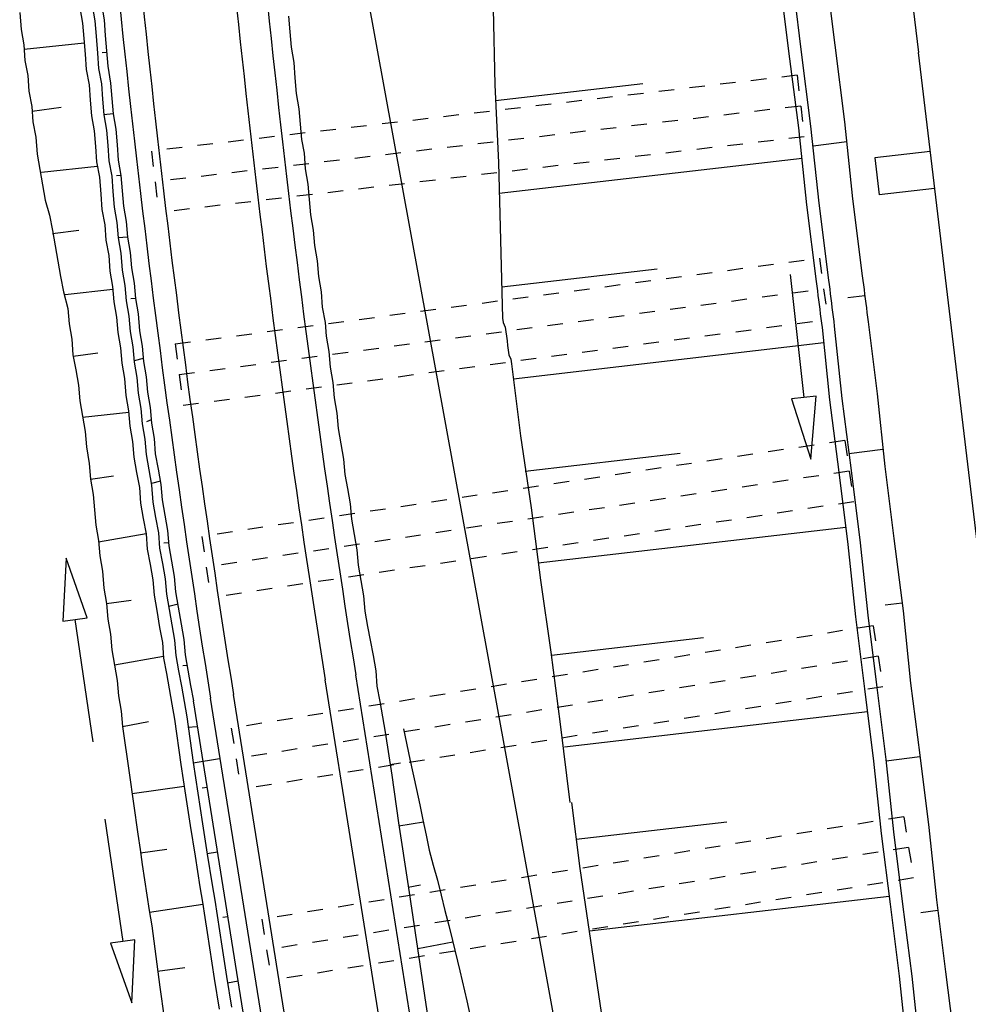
# Model space of a CAD drawing. Extents: x 447693 to 448165, y 439527 to 440695.
# Tile 48 of 88: x 447861 to 447891, y 439977 to 440009. Entities that reach past the tile are written whole.
import ezdxf

# ---------------------------------------------------------------- set-up
doc = ezdxf.new("R2010")
doc.units = 0
doc.header["$LTSCALE"] = 2
doc.header["$MEASUREMENT"] = 0
for name, pattern in [('ACAD_ISO05W100', [0.5, 0.25, -0.25]), ('AUSGEZOGEN', [0]), ('PUNKTX2', [0.5, 0.25, -0.25])]:
    doc.linetypes.add(name, pattern=pattern)
for name, color, linetype in [('209-GRENZL-BAB', 7, 'AUSGEZOGEN'), ('DB-GRABEN', 15, 'AUSGEZOGEN'), ('DB-HZV-Stützscheiben', 15, 'CONTINUOUS'), ('DB-Ingenieurbauwerke', 15, 'CONTINUOUS'), ('DB-Wegboeschungen', 15, 'CONTINUOUS'), ('DB-Wege', 15, 'CONTINUOUS'), ('FBRTOP', 250, 'AUSGEZOGEN')]:
    doc.layers.add(name, color=color, linetype=linetype)

msp = doc.modelspace()

# ---------------------------------------------------------------- linework, layer by layer
at = {"layer": '209-GRENZL-BAB', "flags": 128}
msp.add_lwpolyline([(447870.3143789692, 440019.1121754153), (447880.1255786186, 439965.3378377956)], dxfattribs=at)
at = {"layer": 'DB-GRABEN', "linetype": 'Continuous'}
for p, q in [((447885.297593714, 440010.5689909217), (447885.6108697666, 440008.0886971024)), ((447885.6944308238, 440010.6191138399), (447886.0077068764, 440008.1388200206)), ((447886.7857661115, 440010.7569560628), (447887.0990421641, 440008.2766622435)), ((447876.0646352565, 440009.4531816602), (447876.1236189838, 440006.9911775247)), ((447885.6108697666, 440008.0886971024), (447885.9241458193, 440005.6084032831)), ((447886.0077068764, 440008.1388200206), (447886.320982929, 440005.6585262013)), ((447887.0990421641, 440008.2766622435), (447887.4123182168, 440005.7963684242)), ((447876.1366563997, 440006.488859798), (447880.9050827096, 440007.0407324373)), ((447876.1236189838, 440006.9911775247), (447876.2384665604, 440004.4858209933)), ((447887.4123182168, 440005.7963684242), (447887.6759774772, 440003.3098077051)), ((447885.9241458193, 440005.6084032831), (447886.1878050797, 440003.121842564)), ((447886.320982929, 440005.6585262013), (447886.5846610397, 440003.171967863)), ((447887.4937731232, 440005.1514672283), (447886.4024378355, 440005.0136250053)), ((447876.2384665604, 440004.4858209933), (447876.3037171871, 440001.9742000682)), ((447886.0494591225, 440004.6162629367), (447876.2645613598, 440003.4811870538)), ((447887.6759774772, 440003.3098077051), (447887.9892535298, 440000.8295138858)), ((447886.1878050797, 440003.121842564), (447886.5010811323, 440000.6415487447)), ((447886.5846610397, 440003.171967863), (447886.8979370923, 440000.6916740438)), ((447876.3037171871, 440001.9742000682), (447876.3689489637, 439999.4625767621)), ((447876.3428494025, 440000.467248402), (447881.3593209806, 440001.0504506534)), ((447885.6631423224, 440000.8681193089), (447886.1053824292, 439996.8926417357)), ((447886.8979370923, 440000.6916740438), (447886.9167329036, 440000.5428623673)), ((447887.9892535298, 440000.8295138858), (447888.0080493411, 440000.6807022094)), ((447888.0080493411, 440000.6807022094), (447888.0268499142, 440000.5318528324)), ((447886.5010811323, 440000.6415487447), (447886.5198769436, 440000.4927370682)), ((447886.5198769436, 440000.4927370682), (447886.5386775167, 440000.3438876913)), ((447886.5386775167, 440000.3438876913), (447886.557473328, 440000.1950760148)), ((447886.9167329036, 440000.5428623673), (447886.9355334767, 440000.3940129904)), ((447886.9355334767, 440000.3940129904), (447886.954329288, 440000.2452013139)), ((447888.0268499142, 440000.5318528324), (447888.0456457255, 440000.383041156)), ((447888.0456457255, 440000.383041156), (447888.0644415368, 440000.2342294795)), ((447886.557473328, 440000.1950760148), (447886.5762691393, 440000.0462643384)), ((447886.5762691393, 440000.0462643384), (447886.5950649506, 439999.8974526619)), ((447886.954329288, 440000.2452013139), (447886.9731250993, 440000.0963896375)), ((447886.9731250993, 440000.0963896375), (447886.9919209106, 439999.947577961)), ((447888.0707084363, 440000.1846126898), (447887.5250407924, 440000.1156915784)), ((447888.0644415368, 440000.2342294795), (447888.0832373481, 440000.0854178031)), ((447888.0832373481, 440000.0854178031), (447888.1020331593, 439999.9366061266)), ((447886.5950649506, 439999.8974526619), (447886.6138607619, 439999.7486409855)), ((447886.6138607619, 439999.7486409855), (447886.6326565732, 439999.599829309)), ((447886.9919209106, 439999.947577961), (447887.0107167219, 439999.7987662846)), ((447887.0107167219, 439999.7987662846), (447887.0295125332, 439999.6499546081)), ((447888.1020331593, 439999.9366061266), (447888.1208289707, 439999.7877944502)), ((447888.1208289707, 439999.7877944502), (447888.1396295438, 439999.6389450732)), ((447876.3689489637, 439999.4625767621), (447876.387744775, 439999.3137650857)), ((447886.6326565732, 439999.599829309), (447886.6514571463, 439999.4509799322)), ((447886.6514571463, 439999.4509799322), (447886.6702528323, 439999.3021692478)), ((447887.0295125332, 439999.6499546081), (447887.0483131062, 439999.5011052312)), ((447887.0483131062, 439999.5011052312), (447887.0671087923, 439999.3522945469)), ((447888.1396295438, 439999.6389450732), (447888.1584252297, 439999.4901343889)), ((447888.1584252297, 439999.4901343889), (447888.1772210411, 439999.3413227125)), ((447876.387744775, 439999.3137650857), (447876.4561563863, 439999.1712201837)), ((447876.4561563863, 439999.1712201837), (447876.4749521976, 439999.0224085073)), ((447886.6702528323, 439999.3021692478), (447886.6890486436, 439999.1533575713)), ((447886.6890486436, 439999.1533575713), (447886.9339319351, 439996.8156110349)), ((447887.0671087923, 439999.3522945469), (447887.0859046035, 439999.2034828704)), ((447887.0859046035, 439999.2034828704), (447887.3307690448, 439996.8657339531)), ((447888.1772210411, 439999.3413227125), (447888.4717012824, 439997.0098405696)), ((447876.4749521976, 439999.0224085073), (447876.4937527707, 439998.8735591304)), ((447876.4937527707, 439998.8735591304), (447876.512548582, 439998.7247474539)), ((447876.512548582, 439998.7247474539), (447876.531344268, 439998.5759367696)), ((447876.531344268, 439998.5759367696), (447876.5501400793, 439998.4271250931)), ((447876.5501400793, 439998.4271250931), (447876.5689358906, 439998.2783134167)), ((447886.7517029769, 439998.6573057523), (447876.7187845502, 439997.4908650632)), ((447876.5689358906, 439998.2783134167), (447876.6373296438, 439998.1357662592)), ((447876.6373296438, 439998.1357662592), (447876.6561254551, 439997.9869545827)), ((447876.6561254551, 439997.9869545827), (447876.9506056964, 439995.6554724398)), ((447886.1053824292, 439996.8926417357), (447885.7078346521, 439996.8484177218)), ((447885.7078346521, 439996.8484177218), (447886.3265024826, 439994.904902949)), ((447886.5029302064, 439996.9368657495), (447886.1053824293, 439996.8926417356)), ((447886.3265024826, 439994.904902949), (447886.5029302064, 439996.9368657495)), ((447887.3307690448, 439996.8657339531), (447887.6252494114, 439994.5342508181)), ((447888.4717012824, 439997.0098405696), (447888.7165846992, 439994.6720930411)), ((447886.9339319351, 439996.8156110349), (447887.2284123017, 439994.4841278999)), ((447876.9506056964, 439995.6554724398), (447877.2947027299, 439993.3302571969)), ((447877.0947148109, 439994.514520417), (447882.1111863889, 439995.0977226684)), ((447888.6476635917, 439995.2177606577), (447887.5563283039, 439995.0799184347)), ((447888.7165846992, 439994.6720930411), (447889.0110601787, 439992.3406485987)), ((447887.2284123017, 439994.4841278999), (447887.5228877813, 439992.1526834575)), ((447887.6252494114, 439994.5342508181), (447887.919724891, 439992.2028063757)), ((447877.2947027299, 439993.3302571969), (447877.5891829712, 439990.998775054)), ((447887.4539714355, 439992.6983133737), (447877.5202618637, 439991.5444426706)), ((447887.5228877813, 439992.1526834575), (447887.7677512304, 439989.8149344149)), ((447887.919724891, 439992.2028063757), (447888.1646071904, 439989.8650597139)), ((447889.0110601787, 439992.3406485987), (447889.30554042, 439990.0091664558)), ((447877.5891829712, 439990.998775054), (447877.9332601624, 439988.6735573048)), ((447889.2742156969, 439990.2571730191), (447888.7285480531, 439990.1882519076)), ((447888.1646071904, 439989.8650597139), (447888.4590874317, 439987.5335775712)), ((447889.30554042, 439990.0091664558), (447889.5504038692, 439987.6714174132)), ((447887.7677512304, 439989.8149344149), (447888.0622314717, 439987.483452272)), ((447877.9457891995, 439988.5743614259), (447882.8630469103, 439989.1450333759)), ((447877.9332601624, 439988.6735573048), (447878.227740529, 439986.3420741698)), ((447889.5504038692, 439987.6714174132), (447889.8448841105, 439985.3399352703)), ((447888.0622314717, 439987.483452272), (447888.3567117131, 439985.1519701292)), ((447888.4590874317, 439987.5335775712), (447888.753567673, 439985.2020954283)), ((447888.1562151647, 439986.7393571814), (447878.3713362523, 439985.6042836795)), ((447878.227740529, 439986.3420741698), (447878.5472785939, 439983.8122022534)), ((447888.3567117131, 439985.1519701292), (447888.6015940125, 439982.8142234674)), ((447888.753567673, 439985.2020954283), (447888.9984311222, 439982.8643463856)), ((447889.85115101, 439985.2903184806), (447888.7598345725, 439985.1524786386)), ((447889.8448841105, 439985.3399352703), (447890.1393643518, 439983.0084531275)), ((447878.5968953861, 439983.8184691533), (447878.866313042, 439981.6854144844)), ((447878.7472714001, 439982.6279003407), (447883.6149075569, 439983.1923430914)), ((447888.9984311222, 439982.8643463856), (447889.2929113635, 439980.5328642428)), ((447890.1393643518, 439983.0084531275), (447890.3842466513, 439980.6707064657)), ((447888.6015940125, 439982.8142234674), (447888.8898073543, 439980.5323581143)), ((447878.866313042, 439981.6854144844), (447879.2103902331, 439979.3601967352)), ((447888.8584778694, 439980.7804023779), (447879.1727986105, 439979.6578200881)), ((447890.3842466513, 439980.6707064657), (447890.6787221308, 439978.3392620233)), ((447888.8898073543, 439980.5323581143), (447889.1842875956, 439978.2008759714)), ((447889.2929113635, 439980.5328642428), (447889.587386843, 439978.2014198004)), ((447890.4281051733, 439980.3234663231), (447889.8824375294, 439980.2545452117)), ((447879.2103902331, 439979.3601967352), (447879.5544684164, 439977.0349791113)), ((447889.1842875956, 439978.2008759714), (447889.4291521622, 439975.863126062)), ((447889.587386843, 439978.2014198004), (447889.8322701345, 439975.8636732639)), ((447890.6787221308, 439978.3392620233), (447890.9732023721, 439976.0077798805))]:
    msp.add_line(p, q, dxfattribs=at)
at = {"layer": 'DB-HZV-Stützscheiben', "linetype": 'PUNKTX2'}
for p, q in [((447885.8830700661, 440007.3039183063), (447865.0260057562, 440004.8579288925)), ((447885.8830700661, 440007.3039183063), (447886.1160214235, 440005.3175313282)), ((447886.1160214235, 440005.3175313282), (447865.2589571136, 440002.8715419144)), ((447865.0260057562, 440004.8579288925), (447865.2589571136, 440002.8715419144)), ((447865.7924559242, 439998.6276206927), (447886.6087133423, 440001.3995194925)), ((447886.6087133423, 440001.3995194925), (447886.8727036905, 439999.4170188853)), ((447866.0564462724, 439996.6451200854), (447886.8727036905, 439999.4170188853)), ((447865.7924559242, 439998.6276206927), (447866.0564462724, 439996.6451200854)), ((447887.422200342, 439995.5063843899), (447866.6518435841, 439992.4092444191)), ((447887.422200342, 439995.5063843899), (447887.7171660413, 439993.5282552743)), ((447887.7171660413, 439993.5282552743), (447866.9468092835, 439990.4311153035)), ((447866.6518435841, 439992.4092444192), (447866.9468092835, 439990.4311153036)), ((447888.3419661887, 439989.5246472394), (447867.6045187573, 439986.2143194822)), ((447888.3419661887, 439989.5246472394), (447888.6572354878, 439987.5496523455)), ((447888.6572354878, 439987.5496523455), (447867.9197880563, 439984.2393245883)), ((447867.6045187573, 439986.2143194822), (447867.9197880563, 439984.2393245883)), ((447889.3271827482, 439983.3527881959), (447868.5897353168, 439980.0424604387)), ((447889.3271827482, 439983.3527881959), (447889.6424520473, 439981.377793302)), ((447889.6424520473, 439981.377793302), (447868.9050046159, 439978.0674655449)), ((447868.5897353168, 439980.0424604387), (447868.9050046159, 439978.0674655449))]:
    msp.add_line(p, q, dxfattribs=at)
at = {"layer": 'DB-HZV-Stützscheiben', "linetype": 'ACAD_ISO05W100'}
for p, q in [((447885.9995457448, 440006.3107248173), (447865.1424814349, 440003.8647354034)), ((447865.9244510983, 439997.636370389), (447886.7407085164, 440000.4082691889)), ((447887.5696831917, 439994.5173198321), (447866.7993264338, 439991.4201798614)), ((447888.4996008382, 439988.5371497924), (447867.7621534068, 439985.2268220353)), ((447889.4848173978, 439982.3652907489), (447868.7473699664, 439979.0549629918))]:
    msp.add_line(p, q, dxfattribs=at)
at = {"layer": 'DB-Ingenieurbauwerke', "linetype": 'Continuous'}
for p, q in [((447887.5062586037, 440026.9985469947), (447889.8004737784, 440008.036571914)), ((447889.7995839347, 440008.0439786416), (447892.4734025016, 439985.6294834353)), ((447890.1781174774, 440004.8447759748), (447888.3902877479, 440004.6358146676)), ((447888.3902877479, 440004.6358146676), (447888.5295952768, 440003.4439282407)), ((447890.3174250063, 440003.6528895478), (447888.5295952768, 440003.4439282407))]:
    msp.add_line(p, q, dxfattribs=at)
at = {"layer": 'DB-Wegboeschungen', "linetype": 'Continuous'}
for p, q in [((447863.1095766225, 440009.5625787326), (447863.1986216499, 440009.0680455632)), ((447863.4086597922, 440009.5861043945), (447863.4977048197, 440009.0915712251)), ((447860.7707288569, 440009.3284412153), (447860.8138584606, 440008.7801319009)), ((447862.7147211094, 440009.4813542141), (447862.803785, 440008.9868235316)), ((447862.803785, 440008.9868235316), (447862.8429929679, 440008.4883702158)), ((447863.1986216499, 440009.0680455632), (447863.2378295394, 440008.5695932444)), ((447863.4977048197, 440009.0915712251), (447863.5369127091, 440008.5931189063)), ((447869.4568214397, 440009.2092318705), (447869.4960294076, 440008.7107785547)), ((447860.8138584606, 440008.7801319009), (447860.9029224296, 440008.2856002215)), ((447869.4960294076, 440008.7107785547), (447869.5352402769, 440008.212288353)), ((447860.9029224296, 440008.2856002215), (447860.942130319, 440007.7871479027)), ((447862.8547550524, 440008.338838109), (447860.9146844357, 440008.1360691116)), ((447862.8429929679, 440008.4883702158), (447862.8822008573, 440007.989917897)), ((447863.2378295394, 440008.5695932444), (447863.2809591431, 440008.0212839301)), ((447863.5369127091, 440008.5931189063), (447863.576120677, 440008.0946655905)), ((447862.8822008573, 440007.989917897), (447862.9214088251, 440007.4914645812)), ((447863.2809591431, 440008.0212839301), (447863.320167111, 440007.5228306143)), ((447863.5800423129, 440008.0448095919), (447863.4305101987, 440008.0330475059)), ((447863.576120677, 440008.0946655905), (447863.6153315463, 440007.5961753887)), ((447869.5352402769, 440008.212288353), (447869.6243052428, 440007.7177567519)), ((447860.942130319, 440007.7871479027), (447861.031176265, 440007.2926158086)), ((447869.6243052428, 440007.7177567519), (447869.6635131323, 440007.2193044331)), ((447862.9214088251, 440007.4914645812), (447863.010457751, 440006.9968946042)), ((447863.320167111, 440007.5228306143), (447863.4092349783, 440007.0282621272)), ((447863.6153315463, 440007.5961753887), (447863.7082992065, 440007.0517862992)), ((447861.031176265, 440007.2926158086), (447861.0703842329, 440006.7941624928)), ((447863.4092349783, 440007.0282621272), (447863.4484428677, 440006.5298098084)), ((447863.7082992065, 440007.0517862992), (447863.747507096, 440006.5533339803)), ((447869.6635131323, 440007.2193044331), (447869.7027210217, 440006.7208521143)), ((447861.0703842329, 440006.7941624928), (447861.1594521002, 440006.2995940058)), ((447863.010457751, 440006.9968946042), (447863.0496656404, 440006.4984422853)), ((447869.7027210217, 440006.7208521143), (447869.7917670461, 440006.2263190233)), ((447863.0496656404, 440006.4984422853), (447863.0888736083, 440005.9999889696)), ((447863.4484428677, 440006.5298098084), (447863.4876508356, 440006.0313564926)), ((447863.747507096, 440006.5533339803), (447863.7867150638, 440006.0548806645)), ((447861.1594521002, 440006.2995940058), (447861.198660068, 440005.80114069)), ((447861.1712141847, 440006.150061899), (447862.1143600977, 440006.2744145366)), ((447863.7867150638, 440006.0548806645), (447863.4876508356, 440006.0313564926)), ((447863.7867150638, 440006.0548806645), (447863.8757789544, 440005.560349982)), ((447869.7917670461, 440006.2263190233), (447869.8309779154, 440005.7278288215)), ((447861.198660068, 440005.80114069), (447861.2877050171, 440005.3066085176)), ((447863.0888736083, 440005.9999889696), (447863.1779384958, 440005.5054583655)), ((447863.4876508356, 440006.0313564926), (447863.5766967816, 440005.5368243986)), ((447863.1779384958, 440005.5054583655), (447863.2171464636, 440005.0070050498)), ((447863.5766967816, 440005.5368243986), (447863.6159047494, 440005.0383710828)), ((447863.8757789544, 440005.560349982), (447863.9149869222, 440005.0618966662)), ((447869.8309779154, 440005.7278288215), (447869.8701858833, 440005.2293755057)), ((447861.2877050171, 440005.3066085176), (447861.3308346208, 440004.7582992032)), ((447869.8701858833, 440005.2293755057), (447869.9553280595, 440004.7847018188)), ((447863.2171464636, 440005.0070050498), (447863.2563573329, 440004.508514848)), ((447863.6159047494, 440005.0383710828), (447863.6551156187, 440004.539880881)), ((447863.9149869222, 440005.0618966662), (447863.9541977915, 440004.5634064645)), ((447869.9553280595, 440004.7847018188), (447869.9945360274, 440004.286248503)), ((447861.3308346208, 440004.7582992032), (447861.4198805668, 440004.2637671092)), ((447863.2563573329, 440004.508514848), (447863.345402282, 440004.0139826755)), ((447863.6551156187, 440004.539880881), (447863.7441795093, 440004.0453501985)), ((447863.9541977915, 440004.5634064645), (447864.0432437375, 440004.0688743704)), ((447861.4198805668, 440004.2637671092), (447861.5089445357, 440003.7692354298)), ((447863.2681194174, 440004.3589827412), (447861.4775770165, 440004.1680126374)), ((447869.9945360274, 440004.286248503), (447870.0835849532, 440003.791678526)), ((447863.345402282, 440004.0139826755), (447863.3885319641, 440003.4656723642)), ((447863.7441795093, 440004.0453501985), (447863.7833874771, 440003.5468968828)), ((447864.0432437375, 440004.0688743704), (447863.8937116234, 440004.0571122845)), ((447864.0432437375, 440004.0688743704), (447864.0824517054, 440003.5704210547)), ((447861.5089445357, 440003.7692354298), (447861.5979904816, 440003.2747033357)), ((447863.7833874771, 440003.5468968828), (447863.8225953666, 440003.0484445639)), ((447864.0824517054, 440003.5704210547), (447864.1216595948, 440003.0719687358)), ((447870.0835849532, 440003.791678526), (447870.1227928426, 440003.2932262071)), ((447861.5979904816, 440003.2747033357), (447861.736895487, 440002.7840539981)), ((447863.3885319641, 440003.4656723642), (447863.4277398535, 440002.9672200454)), ((447870.1227928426, 440003.2932262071), (447870.1620008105, 440002.7947728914)), ((447863.4277398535, 440002.9672200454), (447863.516804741, 440002.4726894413)), ((447863.8225953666, 440003.0484445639), (447863.9116413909, 440002.553911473)), ((447864.1216595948, 440003.0719687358), (447864.2107245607, 440002.5774371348)), ((447861.736895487, 440002.7840539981), (447861.8259603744, 440002.289523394)), ((447864.2107245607, 440002.5774371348), (447864.24993543, 440002.078946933)), ((447870.1620008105, 440002.7947728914), (447870.2510656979, 440002.3002422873)), ((447861.8259603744, 440002.289523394), (447861.9150063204, 440001.7949913)), ((447861.8338007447, 440002.1898482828), (447862.6772556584, 440002.3063201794)), ((447863.516804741, 440002.4726894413), (447863.5560127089, 440001.9742361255)), ((447863.9116413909, 440002.553911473), (447863.9508522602, 440002.0554212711)), ((447870.2510656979, 440002.3002422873), (447870.2902736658, 440001.8017889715)), ((447863.5560127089, 440001.9742361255), (447863.6450606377, 440001.4796660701)), ((447864.24993543, 440002.078946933), (447863.9508522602, 440002.0554212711)), ((447863.9508522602, 440002.0554212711), (447864.0399171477, 440001.560890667)), ((447864.24993543, 440002.078946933), (447864.338980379, 440001.5844147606)), ((447861.9150063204, 440001.7949913), (447862.0040702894, 440001.3004596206)), ((447870.2902736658, 440001.8017889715), (447870.3793215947, 440001.3072189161)), ((447862.0040702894, 440001.3004596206), (447862.0931162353, 440000.8059275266)), ((447863.6450606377, 440001.4796660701), (447863.6842686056, 440000.9812127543)), ((447864.0399171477, 440001.560890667), (447864.0830468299, 440001.0125803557)), ((447864.338980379, 440001.5844147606), (447864.3781883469, 440001.0859614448)), ((447870.3793215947, 440001.3072189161), (447870.4185294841, 440000.8087665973)), ((447863.6842686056, 440000.9812127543), (447863.7733145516, 440000.4866806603)), ((447864.0830468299, 440001.0125803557), (447864.1720917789, 440000.5180481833)), ((447864.3781883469, 440001.0859614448), (447864.4672532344, 440000.5914308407)), ((447862.0931162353, 440000.8059275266), (447862.1821652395, 440000.3113565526)), ((447870.4185294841, 440000.8087665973), (447870.5075755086, 440000.3142335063)), ((447863.7811549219, 440000.3870055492), (447862.2398616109, 440000.2156030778)), ((447863.7733145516, 440000.4866806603), (447863.812522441, 439999.9882283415)), ((447864.1720917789, 440000.5180481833), (447864.2112996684, 440000.0195958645)), ((447864.4672532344, 440000.5914308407), (447864.5064612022, 440000.092977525)), ((447862.1821652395, 440000.3113565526), (447862.3249889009, 439999.7708890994)), ((447864.2112996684, 440000.0195958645), (447864.3003456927, 439999.5250627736)), ((447864.5064612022, 440000.092977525), (447864.3569101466, 440000.0812139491)), ((447864.5064612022, 440000.092977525), (447864.595510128, 439999.5984075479)), ((447870.5075755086, 440000.3142335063), (447870.546783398, 439999.8157811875)), ((447862.3249889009, 439999.7708890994), (447862.3641967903, 439999.2724367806)), ((447863.812522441, 439999.9882283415), (447863.9015874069, 439999.4936967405)), ((447870.546783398, 439999.8157811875), (447870.6358473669, 439999.3212495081)), ((447863.9015874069, 439999.4936967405), (447863.9407952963, 439998.9952444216)), ((447864.3003456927, 439999.5250627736), (447864.3395535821, 439999.0266104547)), ((447864.595510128, 439999.5984075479), (447864.6386367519, 439999.0501361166)), ((447862.3641967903, 439999.2724367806), (447862.4532616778, 439998.7779061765)), ((447870.6358473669, 439999.3212495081), (447870.671136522, 439998.8726163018)), ((447862.4532616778, 439998.7779061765), (447862.4924696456, 439998.2794528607)), ((447863.9407952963, 439998.9952444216), (447864.0298433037, 439998.5006733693)), ((447864.3395535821, 439999.0266104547), (447864.4286205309, 439998.5320408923)), ((447864.6386367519, 439999.0501361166), (447864.7277037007, 439998.5555665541)), ((447870.671136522, 439998.8726163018), (447870.7601825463, 439998.3780832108)), ((447864.0298433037, 439998.5006733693), (447864.0690511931, 439998.0022210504)), ((447864.4286205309, 439998.5320408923), (447864.4678284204, 439998.0335885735)), ((447864.7277037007, 439998.5555665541), (447864.7669115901, 439998.0571142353)), ((447862.4924696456, 439998.2794528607), (447862.5815145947, 439997.7849206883)), ((447862.4963912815, 439998.2295968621), (447863.2900051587, 439998.3421864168)), ((447864.75906824, 439998.1568272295), (447864.4639067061, 439998.083445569)), ((447870.7601825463, 439998.3780832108), (447870.7993904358, 439997.879630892)), ((447862.5815145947, 439997.7849206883), (447862.6705825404, 439997.2903512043)), ((447864.0690511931, 439998.0022210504), (447864.1581160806, 439997.5076904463)), ((447864.4678284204, 439998.0335885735), (447864.5568743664, 439997.5390564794)), ((447864.7669115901, 439998.0571142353), (447864.8559575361, 439997.5625821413)), ((447870.7993904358, 439997.879630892), (447870.8884554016, 439997.385099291)), ((447864.1581160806, 439997.5076904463), (447864.2012456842, 439996.959381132)), ((447864.5568743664, 439997.5390564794), (447864.5960823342, 439997.0406031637)), ((447864.8559575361, 439997.5625821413), (447864.895165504, 439997.0641288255)), ((447862.6705825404, 439997.2903512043), (447862.7097904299, 439996.7918988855)), ((447870.8884554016, 439997.385099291), (447870.9276662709, 439996.8866090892)), ((447864.2012456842, 439996.959381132), (447864.2902917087, 439996.464848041)), ((447864.5960823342, 439997.0406031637), (447864.6851472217, 439996.5460725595)), ((447864.895165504, 439997.0641288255), (447864.9842114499, 439996.5695967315)), ((447870.9276662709, 439996.8866090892), (447871.01671122, 439996.3920769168)), ((447862.7097904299, 439996.7918988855), (447862.7988353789, 439996.297366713)), ((447864.6851472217, 439996.5460725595), (447864.7243581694, 439996.0475813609)), ((447864.9842114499, 439996.5695967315), (447865.0234223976, 439996.0711055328)), ((447862.7988353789, 439996.297366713), (447862.8878814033, 439995.8028336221)), ((447864.2942133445, 439996.4149920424), (447862.8027570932, 439996.2475097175)), ((447864.2902917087, 439996.464848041), (447864.3294995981, 439995.9663957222)), ((447871.01671122, 439996.3920769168), (447871.0559191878, 439995.893623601)), ((447864.3294995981, 439995.9663957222), (447864.4185665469, 439995.4718261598)), ((447864.7243581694, 439996.0475813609), (447864.8134031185, 439995.5530491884)), ((447865.0155789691, 439996.1708195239), (447864.8699685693, 439996.1092004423)), ((447865.0234223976, 439996.0711055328), (447865.1124862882, 439995.5765748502)), ((447871.0559191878, 439995.893623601), (447871.1449840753, 439995.3990929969)), ((447862.8878814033, 439995.8028336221), (447862.9270892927, 439995.3043813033)), ((447865.1124862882, 439995.5765748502), (447865.1516941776, 439995.0781225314)), ((447862.9270892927, 439995.3043813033), (447863.0200758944, 439994.7599937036)), ((447864.4185665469, 439995.4718261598), (447864.4577744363, 439994.973373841)), ((447864.8134031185, 439995.5530491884), (447864.8526110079, 439995.0545968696)), ((447871.1449840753, 439995.3990929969), (447871.2340300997, 439994.904559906)), ((447864.4577744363, 439994.973373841), (447864.5468203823, 439994.4788417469)), ((447864.8526110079, 439995.0545968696), (447864.9416759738, 439994.5600652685)), ((447865.1516941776, 439995.0781225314), (447865.240740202, 439994.5835894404)), ((447863.0200758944, 439994.7599937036), (447863.0592838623, 439994.2615403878)), ((447871.2340300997, 439994.904559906), (447871.273240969, 439994.4060697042)), ((447863.0592838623, 439994.2615403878), (447863.8030625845, 439994.3701728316)), ((447864.5468203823, 439994.4788417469), (447864.6358853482, 439993.9843101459)), ((447864.9416759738, 439994.5600652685), (447865.0307219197, 439994.0655331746)), ((447865.240740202, 439994.5835894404), (447865.3298050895, 439994.0890588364)), ((447871.273240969, 439994.4060697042), (447871.3583642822, 439993.9613935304)), ((447863.0592838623, 439994.2615403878), (447863.1483317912, 439993.7669703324)), ((447864.6358853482, 439993.9843101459), (447864.6750932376, 439993.4858578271)), ((447865.3219647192, 439994.1887339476), (447865.0268031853, 439994.1153522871)), ((447865.0307219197, 439994.0655331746), (447865.0738515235, 439993.5172238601)), ((447865.3298050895, 439994.0890588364), (447865.3690160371, 439993.5905676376)), ((447863.1483317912, 439993.7669703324), (447863.1875396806, 439993.2685180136)), ((447871.3583642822, 439993.9613935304), (447871.4474291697, 439993.4668629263)), ((447864.6750932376, 439993.4858578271), (447864.7641412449, 439992.9912867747)), ((447865.0738515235, 439993.5172238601), (447865.1629184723, 439993.0226542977)), ((447865.3690160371, 439993.5905676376), (447865.4580609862, 439993.0960354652)), ((447871.4474291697, 439993.4668629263), (447871.4866401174, 439992.9683717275)), ((447863.1875396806, 439993.2685180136), (447863.2267476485, 439992.7700646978)), ((447865.1629184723, 439993.0226542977), (447865.2519644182, 439992.5281222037)), ((447865.4580609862, 439993.0960354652), (447865.5471258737, 439992.6015048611)), ((447863.2267476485, 439992.7700646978), (447863.3158125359, 439992.2755340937)), ((447864.7641412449, 439992.9912867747), (447864.8531871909, 439992.4967546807)), ((447871.4866401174, 439992.9683717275), (447871.5756860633, 439992.4738396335)), ((447864.8531871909, 439992.4967546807), (447863.3197342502, 439992.2256770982)), ((447864.8531871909, 439992.4967546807), (447864.8923950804, 439991.9983023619)), ((447865.2519644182, 439992.5281222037), (447865.2911723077, 439992.0296698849)), ((447865.5471258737, 439992.6015048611), (447865.5863338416, 439992.1030515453)), ((447871.5756860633, 439992.4738396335), (447871.6647499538, 439991.979308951)), ((447863.3158125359, 439992.2755340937), (447863.3550205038, 439991.777080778)), ((447865.5784933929, 439992.2027276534), (447865.4289423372, 439992.1909640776)), ((447865.5863338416, 439992.1030515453), (447865.6753787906, 439991.6085193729)), ((447863.3550205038, 439991.777080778), (447863.4440694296, 439991.282510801)), ((447864.8923950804, 439991.9983023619), (447864.9814590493, 439991.5037706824)), ((447865.2911723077, 439992.0296698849), (447865.3802183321, 439991.5351367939)), ((447871.6647499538, 439991.979308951), (447871.7039579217, 439991.4808556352)), ((447862.2689542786, 439991.704992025), (447862.1635485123, 439989.6681098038)), ((447862.9550729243, 439989.7842523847), (447862.2689542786, 439991.704992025)), ((447864.9814590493, 439991.5037706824), (447865.0705049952, 439991.0092385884)), ((447865.3802183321, 439991.5351367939), (447865.4692822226, 439991.0406061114)), ((447865.6753787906, 439991.6085193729), (447865.7644277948, 439991.113948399)), ((447871.7039579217, 439991.4808556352), (447871.7930038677, 439990.9863235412)), ((447863.4440694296, 439991.282510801), (447863.4871990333, 439990.7342014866)), ((447865.7644277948, 439991.113948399), (447865.8036356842, 439990.6154960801)), ((447865.0705049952, 439991.0092385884), (447865.109715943, 439990.5107473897)), ((447865.4692822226, 439991.0406061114), (447865.5084931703, 439990.5421149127)), ((447871.7930038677, 439990.9863235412), (447871.8820718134, 439990.4917540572)), ((447863.4871990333, 439990.7342014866), (447863.5762629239, 439990.2396708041)), ((447865.109715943, 439990.5107473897), (447865.1987808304, 439990.0162167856)), ((447865.5084931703, 439990.5421149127), (447865.5975391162, 439990.0475828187)), ((447865.8036356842, 439990.6154960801), (447865.8927005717, 439990.120965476)), ((447871.8820718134, 439990.4917540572), (447871.9212797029, 439989.9933017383)), ((447863.5762629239, 439990.2396708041), (447864.3698777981, 439990.3522604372)), ((447863.5762629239, 439990.2396708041), (447863.6154708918, 439989.7412174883)), ((447865.8848602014, 439990.2206405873), (447865.5896957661, 439990.1472958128)), ((447865.1987808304, 439990.0162167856), (447865.2917474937, 439989.4718276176)), ((447865.5975391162, 439990.0475828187), (447865.6866040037, 439989.5530522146)), ((447865.8927005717, 439990.120965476), (447865.985667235, 439989.5765763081)), ((447871.9212797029, 439989.9933017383), (447872.0103246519, 439989.498769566)), ((447862.1635485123, 439989.6681098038), (447862.5593107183, 439989.7261810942)), ((447862.5593107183, 439989.7261810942), (447862.9550729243, 439989.7842523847)), ((447863.1400235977, 439985.7685592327), (447862.5593107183, 439989.7261810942)), ((447863.6154708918, 439989.7412174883), (447863.7045168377, 439989.2466853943)), ((447865.6866040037, 439989.5530522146), (447865.7756490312, 439989.0585190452)), ((447865.985667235, 439989.5765763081), (447866.0747322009, 439989.0820447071)), ((447863.7045168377, 439989.2466853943), (447863.7437248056, 439988.7482320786)), ((447865.2917474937, 439989.4718276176), (447865.3808123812, 439988.9772970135)), ((447872.0103246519, 439989.498769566), (447872.0954679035, 439989.0540949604)), ((447865.3808123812, 439988.9772970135), (447865.420020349, 439988.4788436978)), ((447865.7756490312, 439989.0585190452), (447865.8148569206, 439988.5600667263)), ((447866.0747322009, 439989.0820447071), (447866.1139400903, 439988.5835923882)), ((447872.0954679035, 439989.0540949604), (447872.1845159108, 439988.5595239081)), ((447863.7437248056, 439988.7482320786), (447863.8327926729, 439988.2536635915)), ((447865.8148569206, 439988.5600667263), (447865.9039248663, 439988.0654972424)), ((447866.1139400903, 439988.5835923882), (447866.2029890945, 439988.0890214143)), ((447865.4160986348, 439988.5287006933), (447863.8327926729, 439988.2536635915)), ((447863.8327926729, 439988.2536635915), (447863.9218376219, 439987.759131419)), ((447865.420020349, 439988.4788436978), (447865.509066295, 439987.9843116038)), ((447872.1845159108, 439988.5595239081), (447872.2735618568, 439988.0649918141)), ((447865.509066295, 439987.9843116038), (447865.5981332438, 439987.4897420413)), ((447865.9039248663, 439988.0654972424), (447865.9929698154, 439987.5709650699)), ((447866.1912240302, 439988.238591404), (447866.0416919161, 439988.226829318)), ((447866.2029890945, 439988.0890214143), (447866.2920529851, 439987.5944907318)), ((447872.2735618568, 439988.0649918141), (447872.3127697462, 439987.5665394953)), ((447863.9218376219, 439987.759131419), (447863.9610455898, 439987.2606781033)), ((447865.5981332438, 439987.4897420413), (447865.6871791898, 439986.9952099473)), ((447865.9929698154, 439987.5709650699), (447866.0820157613, 439987.0764329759)), ((447866.2920529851, 439987.5944907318), (447866.3810989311, 439987.0999586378)), ((447872.3127697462, 439987.5665394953), (447872.4018347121, 439987.0720078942)), ((447863.9610455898, 439987.2606781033), (447864.0500915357, 439986.7661460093)), ((447865.6871791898, 439986.9952099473), (447865.7762251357, 439986.5006778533)), ((447866.0820157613, 439987.0764329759), (447866.1710807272, 439986.5819013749)), ((447874.8865238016, 439933.8520607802), (447866.3824318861, 439987.0981339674)), ((447872.4018347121, 439987.0720078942), (447872.4908796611, 439986.5774757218)), ((447864.0500915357, 439986.7661460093), (447864.0892995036, 439986.2676926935)), ((447864.0892995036, 439986.2676926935), (447864.9288515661, 439986.4340240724)), ((447865.7762251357, 439986.5006778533), (447865.9778989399, 439985.0432261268)), ((447866.1710807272, 439986.5819013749), (447866.3728989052, 439985.1062794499)), ((447872.4908796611, 439986.5774757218), (447872.5799476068, 439986.0829062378)), ((447864.0892995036, 439986.2676926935), (447864.3086313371, 439984.7767611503)), ((447866.4976097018, 439986.2565068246), (447866.1985265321, 439986.2329811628)), ((447872.5799476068, 439986.0829062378), (447872.7894249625, 439984.6950662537)), ((447873.1641128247, 439986.1903609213), (447873.3783704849, 439985.2119038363)), ((447866.3728989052, 439985.1062794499), (447866.5233865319, 439984.1176415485)), ((447867.2245747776, 439985.2208207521), (447866.3760675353, 439985.0853736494)), ((447872.737055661, 439985.0420260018), (447873.073990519, 439985.0958102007)), ((447873.3783704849, 439985.2119038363), (447873.5901795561, 439984.2330528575)), ((447864.3086313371, 439984.7767611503), (447864.4454118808, 439983.7859332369)), ((447865.9778989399, 439985.0432261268), (447866.1283906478, 439984.0545876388)), ((447872.7894249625, 439984.6950662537), (447873.0106654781, 439983.1576932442)), ((447864.4009854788, 439984.1062057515), (447866.0852775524, 439984.3378143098)), ((447866.5233865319, 439984.1176415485), (447866.6763231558, 439983.1293935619)), ((447866.8291322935, 439984.3012400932), (447866.6662079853, 439984.2752326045)), ((447873.5901795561, 439984.2330528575), (447873.6960543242, 439983.7437509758)), ((447866.1283906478, 439984.0545876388), (447866.2813231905, 439983.0663402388)), ((447864.4454118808, 439983.7859332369), (447864.5854601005, 439982.7956284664)), ((447873.6960543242, 439983.7437509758), (447873.798310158, 439983.2536164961)), ((447863.5175867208, 439983.2804919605), (447864.0982996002, 439979.322870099)), ((447873.0106654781, 439983.1576932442), (447873.320953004, 439981.1257491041)), ((447873.0185089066, 439983.0579792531), (447873.811487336, 439983.1872989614)), ((447873.798310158, 439983.2536164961), (447873.8958913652, 439982.7625139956)), ((447866.2813231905, 439983.0663402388), (447866.4368332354, 439982.0785039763)), ((447866.6763231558, 439983.1293935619), (447866.8318333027, 439982.1415563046)), ((447864.5854601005, 439982.7956284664), (447864.6572022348, 439982.300754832)), ((447873.8958913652, 439982.7625139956), (447874.002084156, 439982.2734829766)), ((447864.6572022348, 439982.300754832), (447864.7289719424, 439981.8058769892)), ((447864.6741904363, 439982.1839154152), (447865.5274186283, 439982.3090589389)), ((447867.1625991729, 439982.2133273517), (447866.8288759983, 439982.1600551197)), ((447874.002084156, 439982.2734829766), (447874.1284163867, 439981.7870654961)), ((447866.4368332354, 439982.0785039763), (447866.5946972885, 439981.0910428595)), ((447866.8318333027, 439982.1415563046), (447866.9896933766, 439981.1540947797)), ((447864.7289719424, 439981.8058769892), (447864.8004337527, 439981.3109725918)), ((447874.1284163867, 439981.7870654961), (447874.2619114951, 439981.3022994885)), ((447864.8004337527, 439981.3109725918), (447864.8755841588, 439980.8166234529)), ((447874.2619114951, 439981.3022994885), (447874.3880371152, 439980.8163282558)), ((447866.5946972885, 439981.0910428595), (447866.6755850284, 439980.5976209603)), ((447866.9896933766, 439981.1540947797), (447867.0705818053, 439980.6606759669)), ((447873.320953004, 439981.1257491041), (447874.0619593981, 439976.1685920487)), ((447873.32487166, 439981.0759309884), (447873.7197122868, 439981.1571152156)), ((447864.8755841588, 439980.8166234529), (447864.9566982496, 439980.3232096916)), ((447867.0705818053, 439980.6606759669), (447867.150085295, 439980.1670387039)), ((447874.3880371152, 439980.8163282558), (447874.5090314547, 439980.3290878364)), ((447864.9566982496, 439980.3232096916), (447865.0348452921, 439979.8293800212)), ((447864.9659086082, 439980.2669900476), (447866.6867013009, 439980.5298107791)), ((447866.6755850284, 439980.5976209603), (447866.755084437, 439980.1039842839)), ((447874.5090314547, 439980.3290878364), (447874.6296837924, 439979.8420455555)), ((447866.755084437, 439980.1039842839), (447866.8308344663, 439979.6097479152)), ((447867.150085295, 439980.1670387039), (447867.2258346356, 439979.6727992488)), ((447867.4960656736, 439980.1254169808), (447867.3304147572, 439980.0989740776)), ((447865.0348452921, 439979.8293800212), (447865.1019190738, 439979.3337320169)), ((447867.2258346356, 439979.6727992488), (447867.3001683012, 439979.1783371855)), ((447874.6296837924, 439979.8420455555), (447874.7497297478, 439979.354848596)), ((447864.4940618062, 439979.3809413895), (447864.0982996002, 439979.322870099)), ((447864.38865604, 439977.3440591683), (447864.4940618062, 439979.3809413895)), ((447866.8308344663, 439979.6097479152), (447866.90516854, 439979.1152818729)), ((447874.7497297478, 439979.354848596), (447874.984146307, 439978.3796091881)), ((447864.0982996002, 439979.322870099), (447863.7025373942, 439979.2647988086)), ((447863.7025373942, 439979.2647988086), (447864.38865604, 439977.3440591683)), ((447865.1019190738, 439979.3337320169), (447865.164098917, 439978.8373528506)), ((447866.90516854, 439979.1152818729), (447867.0577390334, 439978.126977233)), ((447867.3001683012, 439979.1783371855), (447867.4527431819, 439978.1900289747)), ((447873.6312384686, 439979.0938439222), (447874.7605068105, 439979.3100129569)), ((447865.164098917, 439978.8373528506), (447865.2291420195, 439978.3414312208)), ((447865.2254771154, 439978.368968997), (447866.1047926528, 439978.4847117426)), ((447865.2291420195, 439978.3414312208), (447865.2966192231, 439977.8458487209)), ((447867.0577390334, 439978.126977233), (447867.2128004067, 439977.1390657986)), ((447867.4527431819, 439978.1900289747), (447867.6077958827, 439977.2021236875)), ((447874.984146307, 439978.3796091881), (447875.2123797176, 439977.4033787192)), ((447865.2966192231, 439977.8458487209), (447865.432502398, 439976.8548805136)), ((447867.8295323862, 439978.0375052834), (447867.4853062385, 439977.9825561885)), ((447875.2123797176, 439977.4033787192), (447875.4344396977, 439976.4261702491))]:
    msp.add_line(p, q, dxfattribs=at)
at = {"layer": 'DB-Wege', "linetype": 'Continuous'}
for p, q in [((447879.4569940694, 439938.9037941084), (447871.6259761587, 439987.9355963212)), ((447878.401428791, 439939.1723474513), (447870.6384913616, 439987.7778821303)), ((447876.1801288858, 439934.0586663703), (447867.6760369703, 439987.3047395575)), ((447875.4395152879, 439933.9403807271), (447866.9354233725, 439987.1864539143))]:
    msp.add_line(p, q, dxfattribs=at)
for major_axis, ratio, start_param, end_param in [((393.888518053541, 53.46104993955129), 0.999999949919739, 3.074805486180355, 3.165066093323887), ((398.5958946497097, 54.09596794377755), 0.9999999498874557, 3.074815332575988, 3.165075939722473), ((397.8531886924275, 53.99156167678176), 0.9999999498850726, 3.074824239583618, 3.165084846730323), ((394.8782567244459, 53.60420574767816), 0.9999999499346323, 3.07478354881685, 3.165044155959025)]:
    msp.add_ellipse((448264.1511830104, 440050.6269872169), major_axis=major_axis, ratio=ratio, start_param=start_param, end_param=end_param, dxfattribs=at)
at = {"layer": 'FBRTOP'}
msp.add_lwpolyline([(447863.7567803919, 440675.1221311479, 8.153809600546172e-07), (447863.9102934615, 440674.157406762, -7.319801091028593e-07), (447871.7677728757, 440624.7785361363), (447883.5537788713, 440550.7104984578, -4.969545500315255e-06), (447893.3747935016, 440488.9869065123, 5.669417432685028e-06), (447903.1958081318, 440427.2633145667, 9.293187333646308e-07), (447911.0532905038, 440377.8844253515, -8.346839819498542e-07), (447918.9107728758, 440328.5055361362), (447930.6967788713, 440254.4374984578, -2.12701612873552e-06), (447938.5537869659, 440205.0589475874, 1.52937549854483e-06), (447946.4107950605, 440155.6803967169), (447958.1967844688, 440081.6114632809), (447966.0537908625, 440032.2334230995, 1.045951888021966e-06), (447971.9467876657, 439995.1989431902, -6.838175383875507e-07), (447977.8397844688, 439958.1644632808, -4.852402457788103e-06), (447983.7322992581, 439921.1303703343, 4.647719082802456e-06), (447989.6248140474, 439884.0962773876, 3.844027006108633e-06), (447997.4822913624, 439834.7179199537, -2.56855412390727e-06), (448005.3397686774, 439785.3395625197, -4.106708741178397e-07), (448016.7989349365, 439713.3245239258, -5.750199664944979e-07), (448024.9827870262, 439661.8924472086, -1.077376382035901e-06), (448032.8397931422, 439612.5134087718, 1.695885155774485e-06), (448040.6967992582, 439563.134370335), (448042.1147122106, 439554.2236307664, -1.918831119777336e-06)], format="xyb", dxfattribs=at)
at = {"layer": 'FBRTOP', "const_width": 0.5}
for points in [[(447874.057, 440515.262, 0.001447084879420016), (447878.5611521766, 440486.6297831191, 5.66941713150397e-06), (447888.3821538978, 440424.906272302, 9.293158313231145e-07), (447896.239651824, 440375.5272853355, -8.346795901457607e-07), (447904.0971497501, 440326.148298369), (447915.8831504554, 440252.0802939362, -2.127020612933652e-06), (447923.7401514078, 440202.7017879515, 1.529375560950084e-06), (447931.5971523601, 440153.3232819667), (447943.383151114, 440079.2542897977), (447951.2401518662, 440029.8762850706, 1.04595343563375e-06), (447957.1331514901, 439992.8417874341, -6.838203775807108e-07), (447963.026151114, 439955.8072897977, -4.852405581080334e-06), (447968.9186528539, 439918.7732788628, 4.647714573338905e-06), (447974.8111545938, 439881.7392679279, 3.844027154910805e-06), (447982.6686519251, 439832.3607847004, -2.568549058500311e-06), (447990.5261492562, 439782.9823014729, -4.666452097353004e-07), (448001.9853134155, 439710.9672241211, -6.533977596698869e-07), (448010.1691514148, 439659.5352879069, -1.077376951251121e-06), (448018.0261521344, 439610.1562833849, 1.695882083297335e-06), (448025.8831528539, 439560.777278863), (448027.3010761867, 439551.8664740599, -1.875613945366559e-06)], [(447869.981, 440514.593, -0.002286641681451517), (447874.6108478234, 440486.0012168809, 5.669416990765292e-06), (447884.4318461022, 440424.277727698, 9.293149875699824e-07), (447892.2893481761, 440374.8987146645, -8.346783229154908e-07), (447900.14685025, 440325.519701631), (447911.9328495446, 440251.4517060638, -2.127022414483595e-06), (447919.7898485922, 440202.0732120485, 1.529375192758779e-06), (447927.64684764, 440152.6947180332), (447939.432848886, 440078.6257102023), (447947.2898481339, 440029.2477149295, 1.045952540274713e-06), (447953.18284851, 439992.2132125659, -6.838204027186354e-07), (447959.075848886, 439955.1787102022, -4.852406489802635e-06), (447964.9683471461, 439918.1447211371, 4.647713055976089e-06), (447970.8608454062, 439881.110732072, 3.844027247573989e-06), (447978.7183480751, 439831.7322152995, -2.568547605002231e-06), (447986.5758507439, 439782.353698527, -4.186408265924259e-07), (447998.0350265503, 439710.3385925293, -5.861820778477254e-07), (448006.2188485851, 439658.9067120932, -1.077377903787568e-06), (448014.0758478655, 439609.5277166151, 1.695880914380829e-06), (448021.9328471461, 439560.148721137), (448023.3507732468, 439551.237898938, -1.899403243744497e-06)]]:
    msp.add_lwpolyline(points, format="xyb", dxfattribs=at)

doc.saveas('drawing.dxf')
